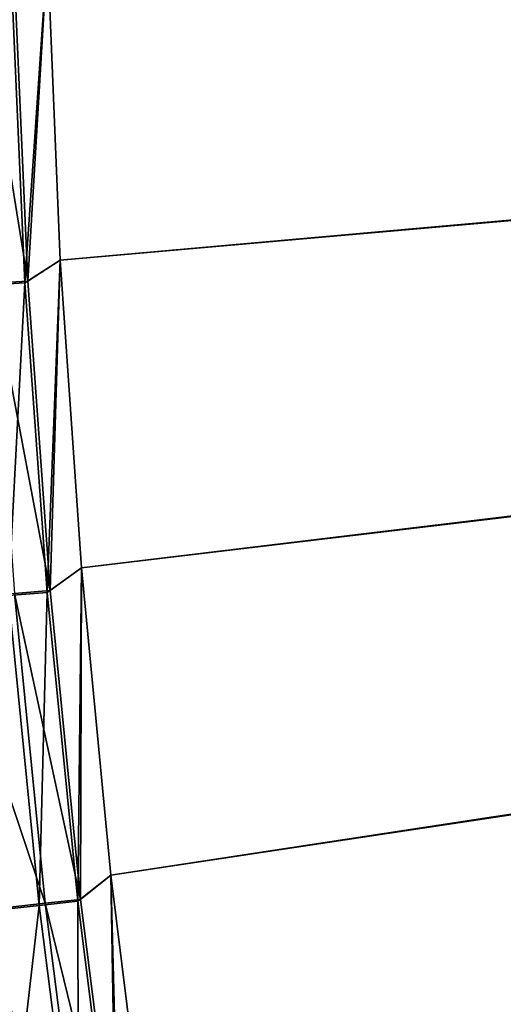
# Model space of a CAD drawing. Header units: metres. Extents: x 0 to 1400, y -1400 to 0.
# Tile 51 of 256: x 234 to 253, y -770 to -731. Entities that reach past the tile are written whole.
import ezdxf

# ---------------------------------------------------------------- set-up
doc = ezdxf.new("R2010")
doc.units = ezdxf.units.M

msp = doc.modelspace()

# ---------------------------------------------------------------- linework, layer by layer
at = {"layer": 'None'}
for points in [[(235.567963, -740.815979, -503.477753), (235.06514, -728.616882, -503.477753), (623.399841, -706.274292, -503.477753)], [(235.065155, -728.616882, -500.477753), (235.567978, -740.815979, -500.477753), (626.394043, -706.461426, -500.477753)], [(623.399841, -706.274292, -503.477753), (236.401306, -752.996521, -503.477753), (235.567963, -740.815979, -503.477753)], [(626.394043, -706.461426, -500.477753), (235.567978, -740.815979, -500.477753), (236.401306, -752.996521, -500.477753)], [(237.565598, -765.14917, -503.477753), (236.401306, -752.996521, -503.477753), (623.399841, -706.274292, -503.477753)], [(236.401306, -752.996521, -500.477753), (237.565598, -765.14917, -500.477753), (626.394043, -706.461426, -500.477753)], [(239.061295, -777.264648, -503.477753), (237.565598, -765.14917, -503.477753), (623.399841, -706.274292, -503.477753)], [(237.565598, -765.14917, -500.477753), (239.061279, -777.264648, -500.477753), (626.394043, -706.461426, -500.477753)], [(626.394043, -706.461426, -500.477753), (239.061279, -777.264648, -500.477753), (240.888809, -789.333496, -500.477753)], [(623.399841, -706.274292, -503.477753), (240.888824, -789.333557, -503.477753), (239.061295, -777.264648, -503.477753)], [(240.888809, -789.333496, -500.477753), (243.048645, -801.346558, -500.477753), (626.394043, -706.461426, -500.477753)], [(243.04866, -801.346558, -503.477753), (240.888824, -789.333557, -503.477753), (623.399841, -706.274292, -503.477753)], [(243.048645, -801.346558, -500.477753), (245.541229, -813.294373, -500.477753), (626.394043, -706.461426, -500.477753)], [(245.541229, -813.294373, -503.477753), (243.04866, -801.346558, -503.477753), (623.399841, -706.274292, -503.477753)], [(623.399841, -706.274292, -503.477753), (248.366776, -825.167664, -503.477753), (245.541229, -813.294373, -503.477753)], [(626.394043, -706.461426, -500.477753), (245.541229, -813.294373, -500.477753), (248.366791, -825.167664, -500.477753)], [(251.523605, -836.957336, -503.477753), (248.366776, -825.167664, -503.477753), (623.399841, -706.274292, -503.477753)], [(248.366791, -825.167664, -500.477753), (251.523621, -836.957275, -500.477753), (626.394043, -706.461426, -500.477753)], [(255.008926, -848.654297, -503.477753), (251.523605, -836.957336, -503.477753), (623.399841, -706.274292, -503.477753)], [(251.523621, -836.957275, -500.477753), (255.008942, -848.654236, -500.477753), (626.394043, -706.461426, -500.477753)], [(235.06514, -728.616882, -503.477753), (234.168915, -741.719177, -503.44635), (233.619736, -729.452026, -503.445923)], [(234.288315, -741.650269, -500.448853), (235.065155, -728.616882, -500.477753), (233.741516, -729.383728, -500.448486)], [(235.06514, -728.616882, -503.477753), (235.567963, -740.815979, -503.477753), (234.168915, -741.719177, -503.44635)], [(235.567978, -740.815979, -500.477753), (235.065155, -728.616882, -500.477753), (234.288315, -741.650269, -500.448853)], [(234.288315, -741.650269, -500.448853), (233.741516, -729.383728, -500.448486), (232.309662, -729.424377, -500.359894)], [(232.866486, -741.729431, -500.361359), (234.288315, -741.650269, -500.448853), (232.309662, -729.424377, -500.359894)], [(233.619736, -729.452026, -503.445923), (234.168915, -741.719177, -503.44635), (232.625305, -741.805237, -503.351318)], [(235.567963, -740.815979, -503.477753), (235.047745, -753.963745, -503.446747), (234.168915, -741.719177, -503.44635)], [(235.164764, -753.89447, -500.449249), (235.567978, -740.815979, -500.477753), (234.288315, -741.650269, -500.448853)], [(235.567963, -740.815979, -503.477753), (236.401306, -752.996521, -503.477753), (235.047745, -753.963745, -503.446747)], [(236.401306, -752.996521, -500.477753), (235.567978, -740.815979, -500.477753), (235.164764, -753.89447, -500.449249)], [(234.168915, -741.719177, -503.44635), (233.516022, -754.091309, -503.352875), (232.625305, -741.805237, -503.351318)], [(235.164764, -753.89447, -500.449249), (234.288315, -741.650269, -500.448853), (232.866486, -741.729431, -500.361359)], [(233.753891, -754.01178, -500.362793), (235.164764, -753.89447, -500.449249), (232.866486, -741.729431, -500.361359)], [(234.168915, -741.719177, -503.44635), (235.047745, -753.963745, -503.446747), (233.516022, -754.091309, -503.352875)], [(236.401306, -752.996521, -503.477753), (236.255768, -766.176025, -503.447144), (235.047745, -753.963745, -503.446747)], [(236.370453, -766.106384, -500.449615), (236.401306, -752.996521, -500.477753), (235.164764, -753.89447, -500.449249)], [(236.401306, -752.996521, -503.477753), (237.565598, -765.14917, -503.477753), (236.255768, -766.176025, -503.447144)], [(237.565598, -765.14917, -500.477753), (236.401306, -752.996521, -500.477753), (236.370453, -766.106384, -500.449615)], [(234.971405, -766.261597, -500.364197), (233.753891, -754.01178, -500.362793), (230.943283, -754.245483, -500.017578)], [(235.047745, -753.963745, -503.446747), (234.736893, -766.344666, -503.354401), (233.516022, -754.091309, -503.352875)], [(236.370453, -766.106384, -500.449615), (235.164764, -753.89447, -500.449249), (233.753891, -754.01178, -500.362793)], [(234.971405, -766.261597, -500.364197), (236.370453, -766.106384, -500.449615), (233.753891, -754.01178, -500.362793)], [(235.047745, -753.963745, -503.446747), (236.255768, -766.176025, -503.447144), (234.736893, -766.344666, -503.354401)], [(232.184219, -766.57074, -500.023041), (234.971405, -766.261597, -500.364197), (230.943283, -754.245483, -500.017578)], [(233.516022, -754.091309, -503.352875), (234.736893, -766.344666, -503.354401), (231.710999, -766.680542, -502.983948)], [(237.565598, -765.14917, -503.477753), (237.792557, -778.34613, -503.44754), (236.255768, -766.176025, -503.447144)], [(237.904938, -778.276245, -500.449982), (237.565598, -765.14917, -500.477753), (236.370453, -766.106384, -500.449615)], [(239.061279, -777.264648, -500.477753), (237.565598, -765.14917, -500.477753), (237.904938, -778.276245, -500.449982)], [(237.565598, -765.14917, -503.477753), (239.061295, -777.264648, -503.477753), (237.792557, -778.34613, -503.44754)], [(237.904938, -778.276245, -500.449982), (236.370453, -766.106384, -500.449615), (234.971405, -766.261597, -500.364197)], [(234.736893, -766.344666, -503.354401), (233.288834, -778.972473, -502.989716), (231.710999, -766.680542, -502.983948)], [(236.518555, -778.468933, -500.36557), (234.971405, -766.261597, -500.364197), (232.184219, -766.57074, -500.023041)], [(234.736893, -766.344666, -503.354401), (236.287445, -778.55542, -503.355865), (233.288834, -778.972473, -502.989716)], [(236.255768, -766.176025, -503.447144), (236.287445, -778.55542, -503.355865), (234.736893, -766.344666, -503.354401)], [(236.518555, -778.468933, -500.36557), (237.904938, -778.276245, -500.449982), (234.971405, -766.261597, -500.364197)], [(236.255768, -766.176025, -503.447144), (237.792557, -778.34613, -503.44754), (236.287445, -778.55542, -503.355865)], [(233.7565, -778.852844, -500.028381), (236.518555, -778.468933, -500.36557), (232.184219, -766.57074, -500.023041)]]:
    msp.add_3dface(points, dxfattribs=at)

doc.saveas('drawing.dxf')
